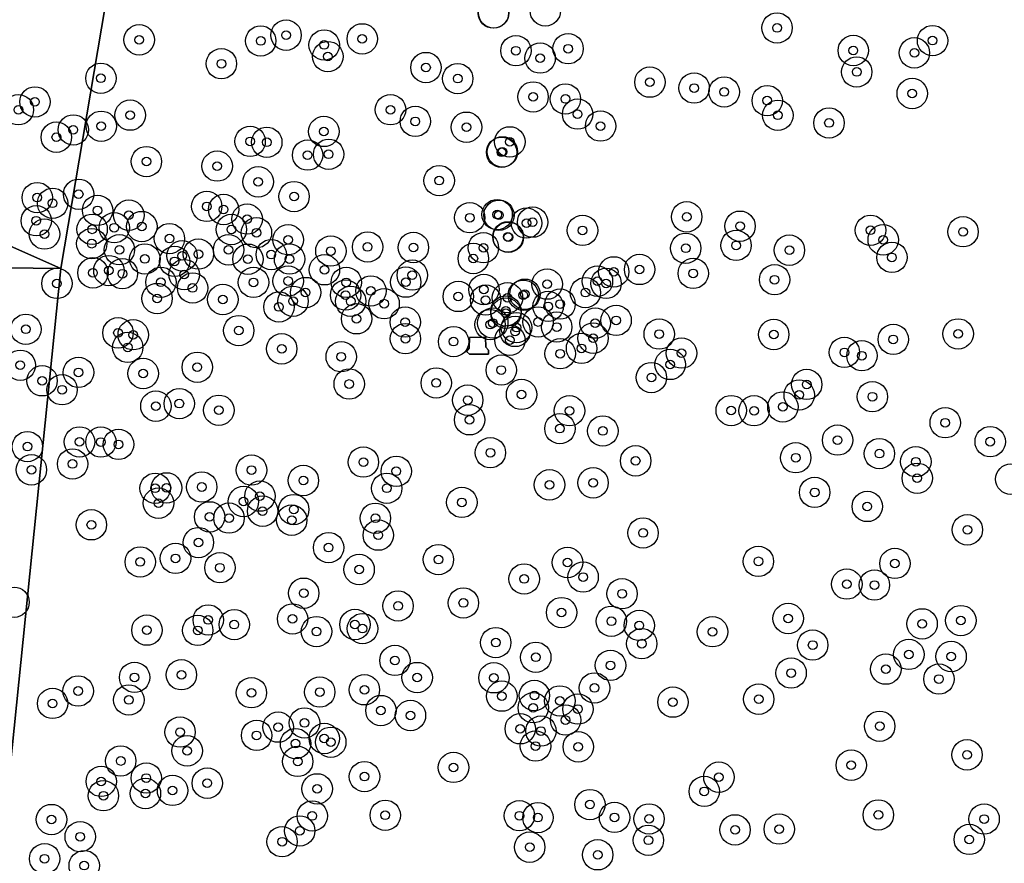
# Model space of a CAD drawing. Header units: inches. Extents: x 128668 to 131679, y 413272 to 413787.
# Tile 27 of 116: x 129418 to 129532, y 413452 to 413549. Entities that reach past the tile are written whole.
import ezdxf

# ---------------------------------------------------------------- set-up
doc = ezdxf.new("R2010")
doc.units = ezdxf.units.IN
doc.header["$MEASUREMENT"] = 0
doc.header["$PDMODE"] = 33
doc.header["$PDSIZE"] = -3
for name, color, linetype in [('Niet gedetecteerde gebieden (D-gebied) (ca. 44.659 m2)', 1, 'Continuous'), ('Significante objecten binnen onderzoeksgebied', 3, 'Continuous'), ('Veiligheidsmarge objecten d.d. 230531', 6, 'Continuous'), ('Vrijgegeven gebieden (A+B gebied) (ca. 609.035 m2)', 3, 'Continuous')]:
    doc.layers.add(name, color=color, linetype=linetype)

msp = doc.modelspace()

# ---------------------------------------------------------------- linework, layer by layer
at = {"layer": 'Niet gedetecteerde gebieden (D-gebied) (ca. 44.659 m2)'}
msp.add_polyline3d([(129406.25, 413528.22, 0), (129423.1, 413520.75, 0), (129387.88, 413521.15, 0)], dxfattribs=at)
msp.add_polyline3d([(129470.16, 413512.8, 0), (129472.01, 413512.83, 0), (129472.05, 413511.68, 0), (129472.37, 413511.35, 0), (129472.35, 413510.86, 0), (129470.16, 413510.86, 0), (129469.81, 413511.19, 0), (129470.14, 413511.58, 0)], close=True, dxfattribs=at)
at = {"layer": 'Significante objecten binnen onderzoeksgebied'}
for p in [(129505.58, 413548.44), (129449.05, 413547.61), (129432.14, 413547.07), (129446.13, 413546.94), (129453.44, 413546.48), (129457.82, 413547.18), (129523.48, 413546.98), (129453.86, 413545.14), (129475.52, 413545.82), (129478.3, 413544.97), (129481.52, 413546.05), (129514.36, 413545.84), (129521.39, 413545.57), (129441.6, 413544.32), (129465.16, 413543.88), (129514.75, 413543.37), (129427.73, 413542.64), (129468.81, 413542.6), (129490.94, 413542.2), (129477.49, 413540.5), (129496.03, 413541.52), (129499.49, 413541.07), (129521.14, 413540.89), (129420.14, 413539.92), (129481.21, 413540.26), (129504.45, 413540.07), (129418.23, 413539.02), (129431.1, 413538.4), (129461.07, 413539.02), (129482.62, 413538.52), (129505.67, 413538.38), (129427.77, 413537.12), (129463.93, 413537.68), (129485.26, 413537.14), (129511.56, 413537.5), (129424.55, 413536.7), (129453.4, 413536.52), (129469.82, 413537.01), (129422.6, 413535.86), (129444.91, 413535.38), (129446.83, 413535.27), (129474.81, 413535.32), (129451.53, 413533.8), (129453.95, 413533.89), (129473.86, 413534.12), (129473.96, 413534.17), (129432.97, 413533.05), (129441.12, 413532.53), (129445.84, 413530.72), (129466.68, 413530.86), (129425.17, 413529.29), (129420.4, 413528.9), (129422.17, 413528.25), (129449.97, 413529.02), (129427.35, 413527.43), (129430.95, 413526.88), (129439.92, 413527.89), (129441.86, 413527.53), (129473.35, 413526.94), (129473.56, 413526.87), (129420.29, 413526.24), (129444.57, 413526.43), (129470.2, 413526.59), (129476.73, 413525.97), (129477.44, 413526.08), (129495.18, 413526.69), (129421.24, 413524.7), (129426.72, 413525.25), (129429.27, 413525.44), (129432.44, 413525.57), (129442.75, 413525.23), (129445.64, 413524.86), (129483.18, 413525.13), (129501.32, 413525.61), (129516.34, 413525.14), (129526.99, 413524.97), (129426.67, 413523.6), (129435.62, 413524.18), (129449.29, 413524.05), (129474.59, 413524.38), (129474.64, 413524.34), (129517.8, 413524.04), (129429.86, 413522.9), (129438.95, 413522.4), (129442.43, 413522.89), (129447.35, 413522.34), (129454.21, 413522.75), (129458.44, 413523.22), (129463.71, 413523.16), (129471.77, 413523.13), (129495.06, 413523.07), (129500.86, 413523.4), (129507, 413522.85), (129432.79, 413521.84), (129436.22, 413521.56), (129437.08, 413522.2), (129444.66, 413521.81), (129449.45, 413521.83), (129470.61, 413521.89), (129518.81, 413522.02), (129426.82, 413520.24), (129428.65, 413520.5), (129430.2, 413520.14), (129437.32, 413520.04), (129453.47, 413520.59), (129486.78, 413520.35), (129489.75, 413520.63), (129495.93, 413520.18), (129422.67, 413519.02), (129434.64, 413519.15), (129445.3, 413519.14), (129449.29, 413519.3), (129455.98, 413519.14), (129462.83, 413519.17), (129463.58, 413519.98), (129479.11, 413518.94), (129484.9, 413519.28), (129485.89, 413519.02), (129505.3, 413519.45), (129438.29, 413518.5), (129451.3, 413517.97), (129458.82, 413518.15), (129471.83, 413518.32), (129476.55, 413517.78), (129483.51, 413517.96), (129434.2, 413517.28), (129441.77, 413517.17), (129449.85, 413516.97), (129455.91, 413517.68), (129456.49, 413516.96), (129460.34, 413516.69), (129468.88, 413517.52), (129472.03, 413517.1), (129474.54, 413517.37), (129476.36, 413517.66), (129480.6, 413516.65), (129448.23, 413516.31), (129474.36, 413515.85), (129474.36, 413515.6), (129479.22, 413516.38), (129457.17, 413514.95), (129462.77, 413514.57), (129472.85, 413514.46), (129478.07, 413514.58), (129484.64, 413514.45), (129487.05, 413514.77), (129419.09, 413513.74), (129429.7, 413513.33), (129443.6, 413513.59), (129472.54, 413514.28), (129475.41, 413513.49), (129475.58, 413513.93), (129480.21, 413514), (129431.45, 413513.11), (129462.79, 413512.66), (129468.34, 413512.32), (129474.82, 413512.48), (129484.4, 413512.72), (129492.01, 413513.19), (129505.2, 413513.14), (129518.96, 413512.58), (129526.43, 413513.21), (129430.82, 413511.66), (129448.55, 413511.49), (129483.07, 413511.54), (129494.58, 413511), (129513.33, 413511.08), (129455.4, 413510.58), (129480.61, 413510.93), (129515.35, 413510.7), (129418.45, 413509.6), (129425.15, 413508.78), (129438.83, 413509.37), (129473.83, 413509.05), (129493.27, 413509.69), (129420.96, 413507.81), (129432.6, 413508.65), (129466.34, 413507.56), (129491.11, 413508.18), (129423.26, 413506.78), (129456.32, 413507.44), (129508.99, 413507.39), (129469.96, 413505.58), (129476.16, 413506.24), (129508.13, 413506.18), (129516.55, 413505.98), (129434.06, 413504.89), (129436.76, 413505.18), (129441.31, 413504.42), (129481.68, 413504.36), (129500.3, 413504.38), (129502.93, 413504.36), (129506.25, 413504.8), (129470.18, 413503.32), (129480.58, 413502.3), (129485.52, 413502.03), (129524.94, 413502.98), (129425.27, 413500.77), (129427.73, 413500.76), (129512.55, 413500.98), (129530.12, 413500.8), (129419.27, 413500.23), (129429.76, 413500.49), (129472.57, 413499.53), (129489.3, 413498.59), (129507.73, 413498.95), (129517.36, 413499.42), (129521.56, 413498.49), (129419.73, 413497.56), (129424.47, 413498.23), (129445.07, 413497.53), (129457.95, 413498.45), (129461.74, 413497.39), (129451.04, 413496.33), (129521.72, 413496.59), (129433.98, 413495.43), (129435.29, 413495.48), (129439.34, 413495.58), (129460.64, 413495.43), (129479.38, 413495.83), (129484.4, 413496.06), (129446.04, 413494.53), (129509.91, 413494.96), (129434.36, 413493.72), (129444.14, 413493.91), (129449.93, 413492.98), (129469.29, 413493.81), (129515.97, 413493.34), (129440.25, 413492.14), (129442.48, 413492), (129446.35, 413492.8), (129449.7, 413491.76), (129459.33, 413491.98), (129426.63, 413491.23), (129527.49, 413490.65), (129459.67, 413490.04), (129490.15, 413490.29), (129438.96, 413489.18), (129453.95, 413488.6), (129436.32, 413487.36), (129466.59, 413487.22), (129432.26, 413486.95), (129441.44, 413486.29), (129457.46, 413486.08), (129481.45, 413486.89), (129503.43, 413487.02), (129519.15, 413486.78), (129476.46, 413484.99), (129483.25, 413485.21), (129513.61, 413484.4), (129516.79, 413484.29), (129451.08, 413483.35), (129487.73, 413483.29), (129461.94, 413481.88), (129469.46, 413482.23), (129449.8, 413480.39), (129480.77, 413481.12), (129506.86, 413480.44), (129440.09, 413480.27), (129443.09, 413479.73), (129456.98, 413479.75), (129457.85, 413479.27), (129486.5, 413480.12), (129489.72, 413479.64), (129522.28, 413479.82), (129526.74, 413480.2), (129433.03, 413479.1), (129438.88, 413479.07), (129452.55, 413478.93), (129498.15, 413478.91), (129473.19, 413477.66), (129490, 413477.54), (129509.68, 413477.38), (129477.8, 413475.97), (129520.75, 413476.3), (129525.62, 413476.06), (129461.59, 413475.61), (129486.4, 413475.04), (129431.61, 413473.66), (129437, 413473.96), (129464.14, 413473.64), (129472.98, 413473.61), (129507.2, 413474.16), (129518.1, 413474.61), (129484.56, 413472.44), (129524.22, 413473.47), (129425.11, 413472.09), (129445.06, 413471.89), (129452.93, 413471.97), (129458.07, 413472.23), (129473.89, 413471.5), (129477.64, 413471.57), (129422.17, 413470.66), (129430.95, 413471.06), (129477.51, 413470.16), (129480.57, 413470.95), (129493.59, 413470.81), (129503.47, 413471.15), (129459.97, 413469.84), (129463.37, 413469.27), (129482.66, 413470.01), (129448.14, 413467.93), (129451.17, 413468.41), (129481.23, 413468.75), (129517.4, 413468.03), (129436.84, 413467.36), (129445.66, 413466.98), (129476.01, 413467.74), (129478.4, 413467.48), (129450.14, 413466.03), (129453.45, 413466.62), (129454.2, 413466.19), (129477.77, 413465.75), (129482.69, 413465.66), (129437.66, 413465.2), (129527.45, 413464.74), (129430.01, 413464.03), (129450.39, 413463.98), (129514.12, 413463.55), (129458.08, 413462.23), (129468.33, 413463.29), (129427.77, 413461.68), (129432.96, 413462.07), (129439.98, 413461.48), (129498.88, 413462.17), (129428.02, 413460.03), (129432.86, 413460.29), (129435.98, 413460.64), (129452.63, 413460.82), (129497.2, 413460.53), (129484.04, 413459.01), (129452.07, 413457.7), (129460.47, 413457.78), (129475.91, 413457.73), (129517.24, 413457.82), (129422.04, 413457.29), (129478.05, 413457.51), (129486.87, 413457.54), (129490.84, 413457.36), (129529.42, 413457.35), (129450.62, 413455.98), (129500.74, 413456.1), (129505.83, 413456.19), (129425.35, 413455.31), (129448.59, 413454.74), (129490.76, 413454.9), (129527.71, 413455), (129477.1, 413454.11), (129484.93, 413453.23), (129421.25, 413452.78), (129425.81, 413451.98)]:
    msp.add_point(p, dxfattribs=at)
at = {"layer": 'Veiligheidsmarge objecten d.d. 230531', "color": 6, "linetype": 'Continuous', "lineweight": 25}
for centre in [(129472.92, 413550.15), (129472.96, 413550.17), (129478.9, 413550.41), (129505.58, 413548.44), (129449.05, 413547.61), (129457.82, 413547.18), (129432.14, 413547.07), (129446.13, 413546.94), (129453.44, 413546.48), (129481.52, 413546.05), (129523.48, 413546.98), (129453.86, 413545.14), (129475.52, 413545.82), (129478.3, 413544.97), (129514.36, 413545.84), (129521.39, 413545.57), (129441.6, 413544.32), (129465.16, 413543.88), (129427.73, 413542.64), (129468.81, 413542.6), (129514.75, 413543.37), (129490.94, 413542.2), (129496.03, 413541.52), (129477.49, 413540.5), (129499.49, 413541.07), (129521.14, 413540.89), (129420.14, 413539.92), (129481.21, 413540.26), (129504.45, 413540.07), (129418.23, 413539.02), (129431.1, 413538.4), (129461.07, 413539.02), (129482.62, 413538.52), (129505.67, 413538.38), (129427.77, 413537.12), (129463.93, 413537.68), (129469.82, 413537.01), (129485.26, 413537.14), (129511.56, 413537.5), (129422.6, 413535.86), (129424.55, 413536.7), (129453.4, 413536.52), (129444.91, 413535.38), (129446.83, 413535.27), (129474.81, 413535.32), (129451.53, 413533.8), (129453.95, 413533.89), (129473.86, 413534.12), (129473.96, 413534.17), (129432.97, 413533.05), (129441.12, 413532.53), (129445.84, 413530.72), (129466.68, 413530.86), (129425.17, 413529.29), (129449.97, 413529.02), (129420.4, 413528.9), (129422.17, 413528.25), (129439.92, 413527.89), (129427.35, 413527.43), (129430.95, 413526.88), (129441.86, 413527.53), (129473.35, 413526.94), (129473.56, 413526.87), (129420.29, 413526.24), (129444.57, 413526.43), (129470.2, 413526.59), (129476.73, 413525.97), (129477.44, 413526.08), (129495.18, 413526.69), (129501.32, 413525.61), (129421.24, 413524.7), (129426.72, 413525.25), (129429.27, 413525.44), (129432.44, 413525.57), (129442.75, 413525.23), (129445.64, 413524.86), (129483.18, 413525.13), (129516.34, 413525.14), (129526.99, 413524.97), (129426.67, 413523.6), (129435.62, 413524.18), (129449.29, 413524.05), (129474.59, 413524.38), (129474.64, 413524.34), (129500.86, 413523.4), (129517.8, 413524.04), (129429.86, 413522.9), (129437.08, 413522.2), (129438.95, 413522.4), (129442.43, 413522.89), (129447.35, 413522.34), (129454.21, 413522.75), (129458.44, 413523.22), (129463.71, 413523.16), (129471.77, 413523.13), (129495.06, 413523.07), (129507, 413522.85), (129432.79, 413521.84), (129436.22, 413521.56), (129444.66, 413521.81), (129449.45, 413521.83), (129470.61, 413521.89), (129518.81, 413522.02), (129426.82, 413520.24), (129428.65, 413520.5), (129430.2, 413520.14), (129437.32, 413520.04), (129453.47, 413520.59), (129463.58, 413519.98), (129486.78, 413520.35), (129489.75, 413520.63), (129495.93, 413520.18), (129422.67, 413519.02), (129434.64, 413519.15), (129445.3, 413519.14), (129449.29, 413519.3), (129455.98, 413519.14), (129462.83, 413519.17), (129479.11, 413518.94), (129484.9, 413519.28), (129485.89, 413519.02), (129505.3, 413519.45), (129438.29, 413518.5), (129451.3, 413517.97), (129455.91, 413517.68), (129458.82, 413518.15), (129471.83, 413518.32), (129476.36, 413517.66), (129476.55, 413517.78), (129483.51, 413517.96), (129434.2, 413517.28), (129441.77, 413517.17), (129449.85, 413516.97), (129456.49, 413516.96), (129460.34, 413516.69), (129468.88, 413517.52), (129472.03, 413517.1), (129474.54, 413517.37), (129480.6, 413516.65), (129448.23, 413516.31), (129474.36, 413515.85), (129474.36, 413515.6), (129479.22, 413516.38), (129457.17, 413514.95), (129462.77, 413514.57), (129472.54, 413514.28), (129472.85, 413514.46), (129478.07, 413514.58), (129484.64, 413514.45), (129487.05, 413514.77), (129419.09, 413513.74), (129429.7, 413513.33), (129431.45, 413513.11), (129443.6, 413513.59), (129475.41, 413513.49), (129475.58, 413513.93), (129480.21, 413514), (129492.01, 413513.19), (129505.2, 413513.14), (129526.43, 413513.21), (129462.79, 413512.66), (129468.34, 413512.32), (129474.82, 413512.48), (129484.4, 413512.72), (129518.96, 413512.58), (129430.82, 413511.66), (129448.55, 413511.49), (129480.61, 413510.93), (129483.07, 413511.54), (129494.58, 413511), (129513.33, 413511.08), (129455.4, 413510.58), (129515.35, 413510.7), (129418.45, 413509.6), (129425.15, 413508.78), (129432.6, 413508.65), (129438.83, 413509.37), (129473.83, 413509.05), (129493.27, 413509.69), (129420.96, 413507.81), (129456.32, 413507.44), (129466.34, 413507.56), (129491.11, 413508.18), (129423.26, 413506.78), (129508.99, 413507.39), (129436.76, 413505.18), (129469.96, 413505.58), (129476.16, 413506.24), (129508.13, 413506.18), (129516.55, 413505.98), (129434.06, 413504.89), (129441.31, 413504.42), (129481.68, 413504.36), (129500.3, 413504.38), (129502.93, 413504.36), (129506.25, 413504.8), (129470.18, 413503.32), (129524.94, 413502.98), (129480.58, 413502.3), (129485.52, 413502.03), (129425.27, 413500.77), (129427.73, 413500.76), (129512.55, 413500.98), (129530.12, 413500.8), (129419.27, 413500.23), (129429.76, 413500.49), (129472.57, 413499.53), (129457.95, 413498.45), (129489.3, 413498.59), (129507.73, 413498.95), (129517.36, 413499.42), (129521.56, 413498.49), (129419.73, 413497.56), (129424.47, 413498.23), (129445.07, 413497.53), (129461.74, 413497.39), (129451.04, 413496.33), (129521.72, 413496.59), (129532.49, 413496.48), (129433.98, 413495.43), (129435.29, 413495.48), (129439.34, 413495.58), (129460.64, 413495.43), (129479.38, 413495.83), (129484.4, 413496.06), (129444.14, 413493.91), (129446.04, 413494.53), (129509.91, 413494.96), (129434.36, 413493.72), (129446.35, 413492.8), (129449.93, 413492.98), (129469.29, 413493.81), (129515.97, 413493.34), (129440.25, 413492.14), (129442.48, 413492), (129449.7, 413491.76), (129459.33, 413491.98), (129426.63, 413491.23), (129527.49, 413490.65), (129459.67, 413490.04), (129490.15, 413490.29), (129438.96, 413489.18), (129453.95, 413488.6), (129436.32, 413487.36), (129466.59, 413487.22), (129432.26, 413486.95), (129441.44, 413486.29), (129457.46, 413486.08), (129481.45, 413486.89), (129503.43, 413487.02), (129519.15, 413486.78), (129476.46, 413484.99), (129483.25, 413485.21), (129513.61, 413484.4), (129516.79, 413484.29), (129451.08, 413483.35), (129487.73, 413483.29), (129417.73, 413482.31), (129461.94, 413481.88), (129469.46, 413482.23), (129440.09, 413480.27), (129449.8, 413480.39), (129480.77, 413481.12), (129506.86, 413480.44), (129433.03, 413479.1), (129443.09, 413479.73), (129456.98, 413479.75), (129457.85, 413479.27), (129486.5, 413480.12), (129489.72, 413479.64), (129522.28, 413479.82), (129526.74, 413480.2), (129438.88, 413479.07), (129452.55, 413478.93), (129498.15, 413478.91), (129473.19, 413477.66), (129490, 413477.54), (129509.68, 413477.38), (129477.8, 413475.97), (129520.75, 413476.3), (129525.62, 413476.06), (129461.59, 413475.61), (129486.4, 413475.04), (129518.1, 413474.61), (129431.61, 413473.66), (129437, 413473.96), (129464.14, 413473.64), (129472.98, 413473.61), (129507.2, 413474.16), (129524.22, 413473.47), (129484.56, 413472.44), (129425.11, 413472.09), (129445.06, 413471.89), (129452.93, 413471.97), (129458.07, 413472.23), (129473.89, 413471.5), (129477.64, 413471.57), (129422.17, 413470.66), (129430.95, 413471.06), (129477.51, 413470.16), (129480.57, 413470.95), (129493.59, 413470.81), (129503.47, 413471.15), (129459.97, 413469.84), (129463.37, 413469.27), (129482.66, 413470.01), (129448.14, 413467.93), (129451.17, 413468.41), (129481.23, 413468.75), (129517.4, 413468.03), (129436.84, 413467.36), (129445.66, 413466.98), (129476.01, 413467.74), (129478.4, 413467.48), (129450.14, 413466.03), (129453.45, 413466.62), (129454.2, 413466.19), (129477.77, 413465.75), (129482.69, 413465.66), (129437.66, 413465.2), (129527.45, 413464.74), (129430.01, 413464.03), (129450.39, 413463.98), (129468.33, 413463.29), (129514.12, 413463.55), (129458.08, 413462.23), (129498.88, 413462.17), (129427.77, 413461.68), (129432.96, 413462.07), (129439.98, 413461.48), (129428.02, 413460.03), (129432.86, 413460.29), (129435.98, 413460.64), (129452.63, 413460.82), (129497.2, 413460.53), (129484.04, 413459.01), (129452.07, 413457.7), (129460.47, 413457.78), (129475.91, 413457.73), (129517.24, 413457.82), (129422.04, 413457.29), (129478.05, 413457.51), (129486.87, 413457.54), (129490.84, 413457.36), (129529.42, 413457.35), (129425.35, 413455.31), (129450.62, 413455.98), (129500.74, 413456.1), (129505.83, 413456.19), (129448.59, 413454.74), (129490.76, 413454.9), (129527.71, 413455), (129477.1, 413454.11), (129484.93, 413453.23), (129421.25, 413452.78), (129425.81, 413451.98)]:
    msp.add_circle(centre, 1.75, dxfattribs=at)
at = {"layer": 'Vrijgegeven gebieden (A+B gebied) (ca. 609.035 m2)'}
msp.add_lwpolyline([(129411.62, 413407.72), (129423.1, 413520.75), (129434.17, 413586.09)], dxfattribs=at)
msp.add_lwpolyline([(129469.81, 413511.19), (129470.16, 413510.86), (129472.35, 413510.86), (129472.37, 413511.35), (129472.05, 413511.68), (129472.01, 413512.83), (129470.16, 413512.8), (129470.14, 413511.58)], close=True, dxfattribs=at)
for points in [[(129434.17, 413586.09, 0), (129423.1, 413520.75, 0), (129406.25, 413528.22, 0), (129398.47, 413531.5, 0), (129391.66, 413532.4, 0), (129381.86, 413532.71, 0), (129361.08, 413532.07, 0), (129352.82, 413532.39, 0), (129323.81, 413537, 0), (129281.23, 413544.07, 0), (129280.86, 413546.53, 0), (129278.56, 413546.61, 0), (129277.95, 413551.22, 0)], [(129387.88, 413521.15, 0), (129423.1, 413520.75, 0), (129411.62, 413407.72, 0)]]:
    msp.add_polyline3d(points, dxfattribs=at)

doc.saveas('drawing.dxf')
